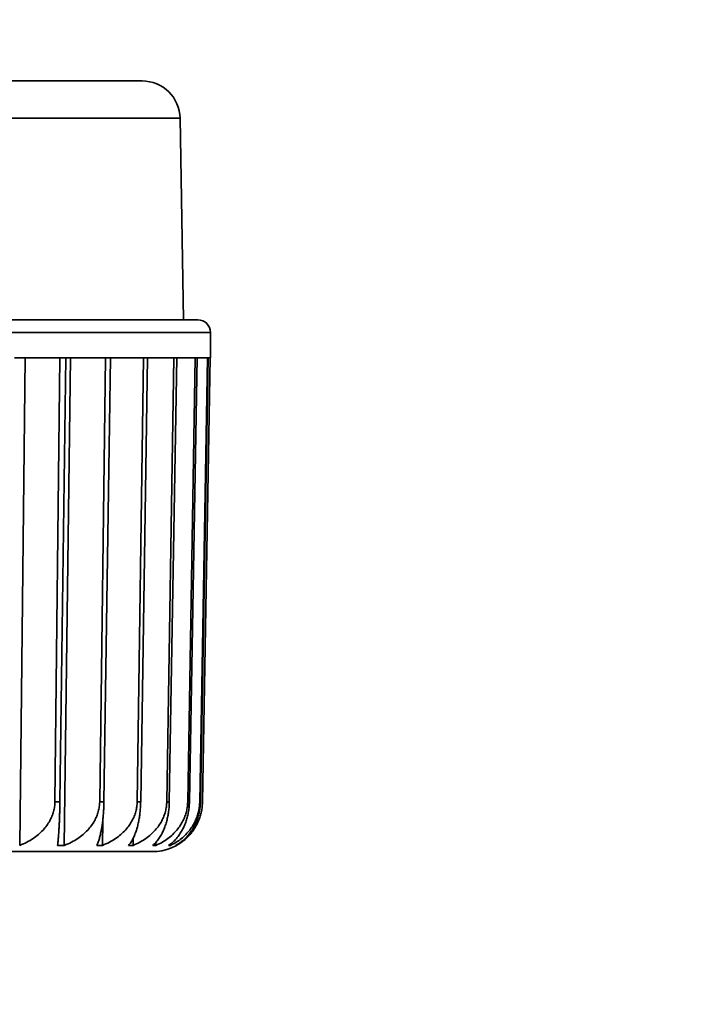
# Model space of a CAD drawing. Header units: millimetres. Extents: x 0 to 3360, y 0 to 2376.
# Tile 76 of 82: x 2907.49 to 2914.36, y 1598.21 to 1608.08. Entities that reach past the tile are written whole.
import ezdxf

# ---------------------------------------------------------------- set-up
doc = ezdxf.new("R2010")
doc.units = ezdxf.units.MM
doc.header["$LTSCALE"] = 8
for name, color, linetype, lineweight in [('Bemaßungen(ISO)', 7, 'Continuous', 18), ('Sichtbare Kanten(ISO)', 7, 'Continuous', 35), ('Sichtbare tangentiale Kanten(ISO)', 7, 'Continuous', 35)]:
    doc.layers.add(name, color=color, linetype=linetype, lineweight=lineweight)
doc.styles.add('Aktuell-ISOGroßer Text', font='arial.ttf')
doc.dimstyles.new('X.XXXGroßer Text', dxfattribs={"dimscale": 8, "dimtxt": 3.048, "dimasz": 5, "dimexe": 3.175, "dimexo": 0.75, "dimgap": 0.762, "dimtad": 1, "dimdec": 1, "dimrnd": 1e-08, "dimzin": 12, "dimtxsty": 'Aktuell-ISOGroßer Text', "dimcen": 0.09, "dimdle": 10, "dimclrd": 256, "dimclre": 256, "dimclrt": 7, "dimadec": 0, "dimazin": 3, "dimtfac": 0.656168, "dimtdec": 1, "dimtmove": 0, "dimatfit": 3, "dimfxl": 0, "dimtolj": 1, "dimlwd": 25, "dimlwe": 25, "dimarcsym": 0})

# ---------------------------------------------------------------- blocks, each defined once
blk = doc.blocks.new('*D17')
at = {"layer": 'Bemaßungen(ISO)', "color": 250, "linetype": 'Continuous', "lineweight": 25, "true_color": 0x3f3f3f, "transparency": 16777216}
for p, q in [((2798.1991, 1633.3304), (2798.1991, 1440.2638)), ((2878.1991, 1633.3304), (2878.1991, 1440.2638)), ((2758.1991, 1465.6638), (2718.1991, 1465.6638)), ((2798.1991, 1465.6638), (2878.1991, 1465.6638)), ((2918.1991, 1465.6638), (2958.1991, 1465.6638))]:
    blk.add_line(p, q, dxfattribs=at)
at = {"layer": 'Bemaßungen(ISO)', "color": 250, "linetype": 'Continuous', "true_color": 0x3f3f3f, "transparency": 16777216}
for points in [[(2758.1991, 1472.3304), (2758.1991, 1458.9971), (2798.1991, 1465.6638)], [(2918.1991, 1472.3304), (2918.1991, 1458.9971), (2878.1991, 1465.6638)]]:
    blk.add_solid(points, dxfattribs=at)
at = {"layer": 'Defpoints', "color": 0, "linetype": 'Continuous', "transparency": 16777216}
for p in [(2798.1991, 1639.3304), (2878.1991, 1639.3304), (2878.1991, 1465.6638)]:
    blk.add_point(p, dxfattribs=at)
at = {"layer": 'Bemaßungen(ISO)', "color": 7, "linetype": 'Continuous', "lineweight": 25, "transparency": 16777216, "insert": (2820.7594, 1496.6594), "char_height": 24.384, "attachment_point": 1, "style": 'Aktuell-ISOGroßer Text'}
blk.add_mtext('\\A1;80', dxfattribs=at)
blk = doc.blocks.new('*D18')
at = {"layer": 'Bemaßungen(ISO)', "color": 250, "linetype": 'Continuous', "lineweight": 25, "true_color": 0x3f3f3f, "transparency": 16777216}
for p, q in [((2878.1991, 1633.3304), (2878.1991, 1440.2638)), ((3080.4491, 1526.3304), (3080.4491, 1440.2638)), ((2918.1991, 1465.6638), (3040.4491, 1465.6638))]:
    blk.add_line(p, q, dxfattribs=at)
at = {"layer": 'Bemaßungen(ISO)', "color": 250, "linetype": 'Continuous', "true_color": 0x3f3f3f, "transparency": 16777216}
for points in [[(2918.1991, 1472.3304), (2918.1991, 1458.9971), (2878.1991, 1465.6638)], [(3040.4491, 1472.3304), (3040.4491, 1458.9971), (3080.4491, 1465.6638)]]:
    blk.add_solid(points, dxfattribs=at)
at = {"layer": 'Defpoints', "color": 0, "linetype": 'Continuous', "transparency": 16777216}
for p in [(2878.1991, 1639.3304), (3080.4491, 1532.3304), (3080.4491, 1465.6638)]:
    blk.add_point(p, dxfattribs=at)
at = {"layer": 'Bemaßungen(ISO)', "color": 7, "linetype": 'Continuous', "lineweight": 25, "transparency": 16777216, "insert": (2937.9745, 1501.0671), "char_height": 24.384, "attachment_point": 1, "style": 'Aktuell-ISOGroßer Text'}
blk.add_mtext('\\A1;202,3', dxfattribs=at)

msp = doc.modelspace()

# ---------------------------------------------------------------- linework, layer by layer
at = {"layer": 'Sichtbare Kanten(ISO)'}
for p, q in [((2900.3835, 1607.4664), (2908.7148, 1607.4664)), ((2909.0957, 1607.0921), (2909.131, 1605.0704)), ((2899.8247, 1605.0704), (2909.2735, 1605.0704)), ((2909.4005, 1604.6887), (2909.4005, 1604.9434)), ((2907.8902, 1604.6887), (2907.4331, 1604.6887)), ((2907.4866, 1599.7988), (2907.5414, 1604.6887)), ((2907.84, 1600.2356), (2907.8902, 1604.6887)), ((2907.948, 1604.6887), (2907.8902, 1600.2356)), ((2907.9342, 1599.7988), (2907.9976, 1604.6887)), ((2908.3472, 1604.6887), (2907.948, 1604.6887)), ((2908.2893, 1600.2356), (2908.3472, 1604.6887)), ((2908.3967, 1604.6887), (2908.3322, 1600.2356)), ((2908.7304, 1604.6887), (2908.3967, 1604.6887)), ((2908.6657, 1600.2356), (2908.7303, 1604.6887)), ((2908.7705, 1604.6887), (2908.7006, 1600.2356)), ((2909.0321, 1604.6887), (2908.7705, 1604.6887)), ((2908.962, 1600.2356), (2909.0321, 1604.6887)), ((2909.0622, 1604.6887), (2908.9881, 1600.2356)), ((2909.2466, 1604.6887), (2909.0622, 1604.6887)), ((2909.1724, 1600.2356), (2909.2465, 1604.6887)), ((2909.266, 1604.6887), (2909.1893, 1600.2356)), ((2909.3696, 1604.6887), (2909.266, 1604.6887)), ((2909.2929, 1600.2356), (2909.3696, 1604.6887)), ((2909.378, 1604.6887), (2909.3002, 1600.2356)), ((2909.321, 1600.2356), (2909.3988, 1604.6887)), ((2909.4005, 1604.6887), (2909.378, 1604.6887)), ((2908.3159, 1599.7988), (2908.3194, 1600.0412)), ((2908.6243, 1599.7988), (2908.6255, 1599.8705)), ((2908.8534, 1599.7988), (2908.854, 1599.8302)), ((2908.9988, 1599.7988), (2908.999, 1599.8117)), ((2909.0575, 1599.7988), (2909.0575, 1599.8008)), ((2908.815, 1599.7364), (2906.6821, 1599.7364))]:
    msp.add_line(p, q, dxfattribs=at)
for centre, radius, start, end in [((2908.7148, 1607.0854), 0.381, 1, 90), ((2909.2735, 1604.9434), 0.127, 0, 90), ((2908.8149, 1600.2444), 0.508, 270.01158, 314.8809), ((2907.493, 1599.8634), 0.127, 269.96691, 270), ((2907.6894, 1599.8634), 0.127, 270, 270.00561)]:
    msp.add_arc(centre, radius, start, end, dxfattribs=at)
for points in [[(2907.84, 1600.2356), (2907.8399, 1600.2194), (2907.8387, 1600.2033), (2907.8364, 1600.1873), (2907.8342, 1600.1712), (2907.831, 1600.1552), (2907.8267, 1600.1392), (2907.8223, 1600.1233), (2907.817, 1600.1073), (2907.8105, 1600.0915), (2907.804, 1600.0757), (2907.7965, 1600.0599), (2907.7877, 1600.0444), (2907.779, 1600.0288), (2907.7691, 1600.0133), (2907.7579, 1599.9981), (2907.7468, 1599.9828), (2907.7343, 1599.9678), (2907.7206, 1599.953), (2907.7069, 1599.9383), (2907.6918, 1599.9238), (2907.6753, 1599.9098), (2907.6588, 1599.8957), (2907.6408, 1599.8821), (2907.6214, 1599.869), (2907.602, 1599.856), (2907.5811, 1599.8435), (2907.5587, 1599.8317), (2907.5362, 1599.8199), (2907.5122, 1599.8089), (2907.4866, 1599.7988)], [(2907.8902, 1600.2356), (2907.89, 1600.2194), (2907.8897, 1600.2033), (2907.8894, 1600.1873), (2907.8891, 1600.1712), (2907.8887, 1600.1552), (2907.8883, 1600.1392), (2907.8879, 1600.1232), (2907.8874, 1600.1073), (2907.8869, 1600.0915), (2907.8863, 1600.0756), (2907.8857, 1600.0599), (2907.8851, 1600.0443), (2907.8844, 1600.0288), (2907.8837, 1600.0133), (2907.8829, 1599.9981), (2907.8822, 1599.9828), (2907.8813, 1599.9678), (2907.8804, 1599.953), (2907.8795, 1599.9383), (2907.8785, 1599.9238), (2907.8775, 1599.9098), (2907.8765, 1599.8957), (2907.8753, 1599.8821), (2907.8742, 1599.869), (2907.873, 1599.856), (2907.8717, 1599.8435), (2907.8704, 1599.8317), (2907.8691, 1599.8199), (2907.8677, 1599.8089), (2907.8662, 1599.7988)], [(2908.2893, 1600.2356), (2908.2891, 1600.2194), (2908.2878, 1600.2033), (2908.2856, 1600.1873), (2908.2833, 1600.1712), (2908.28, 1600.1552), (2908.2757, 1600.1392), (2908.2713, 1600.1233), (2908.2659, 1600.1073), (2908.2594, 1600.0915), (2908.2529, 1600.0757), (2908.2453, 1600.0599), (2908.2365, 1600.0444), (2908.2277, 1600.0288), (2908.2178, 1600.0133), (2908.2065, 1599.9981), (2908.1953, 1599.9828), (2908.1829, 1599.9678), (2908.1691, 1599.953), (2908.1553, 1599.9383), (2908.1401, 1599.9238), (2908.1236, 1599.9098), (2908.107, 1599.8957), (2908.089, 1599.8821), (2908.0695, 1599.869), (2908.05, 1599.856), (2908.029, 1599.8435), (2908.0065, 1599.8317), (2907.984, 1599.8199), (2907.9599, 1599.8089), (2907.9342, 1599.7988)], [(2908.3322, 1600.2356), (2908.332, 1600.2194), (2908.3315, 1600.2033), (2908.3309, 1600.1873), (2908.3303, 1600.1712), (2908.3295, 1600.1552), (2908.3284, 1600.1392), (2908.3274, 1600.1232), (2908.3262, 1600.1073), (2908.3248, 1600.0915), (2908.3233, 1600.0756), (2908.3217, 1600.0599), (2908.3198, 1600.0443), (2908.318, 1600.0288), (2908.3159, 1600.0133), (2908.3135, 1599.9981), (2908.3112, 1599.9828), (2908.3087, 1599.9678), (2908.3058, 1599.953), (2908.303, 1599.9383), (2908.3, 1599.9238), (2908.2966, 1599.9098), (2908.2933, 1599.8957), (2908.2897, 1599.8821), (2908.2858, 1599.869), (2908.2819, 1599.856), (2908.2778, 1599.8435), (2908.2733, 1599.8317), (2908.2689, 1599.8199), (2908.2641, 1599.8089), (2908.2591, 1599.7988)], [(2908.6657, 1600.2356), (2908.6655, 1600.2194), (2908.6642, 1600.2033), (2908.662, 1600.1873), (2908.6597, 1600.1712), (2908.6565, 1600.1552), (2908.6522, 1600.1392), (2908.6479, 1600.1233), (2908.6425, 1600.1073), (2908.6361, 1600.0915), (2908.6297, 1600.0757), (2908.6222, 1600.0599), (2908.6135, 1600.0444), (2908.6048, 1600.0288), (2908.595, 1600.0133), (2908.584, 1599.9981), (2908.5729, 1599.9828), (2908.5607, 1599.9678), (2908.5471, 1599.953), (2908.5335, 1599.9383), (2908.5186, 1599.9238), (2908.5023, 1599.9098), (2908.486, 1599.8957), (2908.4682, 1599.8821), (2908.449, 1599.869), (2908.4299, 1599.856), (2908.4092, 1599.8435), (2908.3871, 1599.8317), (2908.3649, 1599.8199), (2908.3412, 1599.8089), (2908.3159, 1599.7988)], [(2908.7006, 1600.2356), (2908.7003, 1600.2194), (2908.6997, 1600.2033), (2908.6988, 1600.1873), (2908.6979, 1600.1712), (2908.6966, 1600.1552), (2908.695, 1600.1392), (2908.6934, 1600.1232), (2908.6915, 1600.1073), (2908.6892, 1600.0915), (2908.6869, 1600.0756), (2908.6842, 1600.0599), (2908.6812, 1600.0443), (2908.6781, 1600.0288), (2908.6747, 1600.0133), (2908.6709, 1599.9981), (2908.667, 1599.9828), (2908.6628, 1599.9678), (2908.6581, 1599.953), (2908.6535, 1599.9383), (2908.6484, 1599.9238), (2908.6428, 1599.9098), (2908.6372, 1599.8957), (2908.6312, 1599.8821), (2908.6247, 1599.869), (2908.6182, 1599.856), (2908.6112, 1599.8435), (2908.6038, 1599.8317), (2908.5963, 1599.8199), (2908.5883, 1599.8089), (2908.5798, 1599.7988)], [(2908.962, 1600.2356), (2908.9618, 1600.2194), (2908.9605, 1600.2033), (2908.9584, 1600.1873), (2908.9562, 1600.1712), (2908.953, 1600.1552), (2908.9488, 1600.1392), (2908.9447, 1600.1233), (2908.9395, 1600.1073), (2908.9333, 1600.0915), (2908.927, 1600.0757), (2908.9198, 1600.0599), (2908.9114, 1600.0444), (2908.903, 1600.0288), (2908.8936, 1600.0133), (2908.8829, 1599.9981), (2908.8722, 1599.9828), (2908.8604, 1599.9678), (2908.8472, 1599.953), (2908.8341, 1599.9383), (2908.8198, 1599.9238), (2908.804, 1599.9098), (2908.7883, 1599.8957), (2908.7712, 1599.8821), (2908.7527, 1599.869), (2908.7342, 1599.856), (2908.7143, 1599.8435), (2908.6929, 1599.8317), (2908.6716, 1599.8199), (2908.6487, 1599.8089), (2908.6243, 1599.7988)], [(2908.9881, 1600.2356), (2908.9879, 1600.2194), (2908.9871, 1600.2033), (2908.9859, 1600.1873), (2908.9847, 1600.1712), (2908.9831, 1600.1552), (2908.9809, 1600.1392), (2908.9788, 1600.1232), (2908.9762, 1600.1073), (2908.973, 1600.0915), (2908.9699, 1600.0756), (2908.9663, 1600.0599), (2908.9621, 1600.0443), (2908.9579, 1600.0288), (2908.9532, 1600.0133), (2908.948, 1599.9981), (2908.9427, 1599.9828), (2908.9369, 1599.9678), (2908.9305, 1599.953), (2908.924, 1599.9383), (2908.917, 1599.9238), (2908.9093, 1599.9098), (2908.9016, 1599.8957), (2908.8933, 1599.8821), (2908.8843, 1599.869), (2908.8753, 1599.856), (2908.8656, 1599.8435), (2908.8553, 1599.8317), (2908.8449, 1599.8199), (2908.8338, 1599.8089), (2908.822, 1599.7988)], [(2909.1724, 1600.2356), (2909.1722, 1600.2194), (2909.171, 1600.2033), (2909.1689, 1600.1873), (2909.1668, 1600.1712), (2909.1638, 1600.1552), (2909.1598, 1600.1392), (2909.1559, 1600.1233), (2909.151, 1600.1073), (2909.1451, 1600.0915), (2909.1392, 1600.0757), (2909.1323, 1600.0599), (2909.1244, 1600.0444), (2909.1165, 1600.0288), (2909.1075, 1600.0133), (2909.0974, 1599.9981), (2909.0874, 1599.9828), (2909.0762, 1599.9678), (2909.0638, 1599.953), (2909.0514, 1599.9383), (2909.0378, 1599.9238), (2909.023, 1599.9098), (2909.0081, 1599.8957), (2908.992, 1599.8821), (2908.9745, 1599.869), (2908.9571, 1599.856), (2908.9383, 1599.8435), (2908.9181, 1599.8317), (2908.898, 1599.8199), (2908.8764, 1599.8089), (2908.8534, 1599.7988)], [(2909.1893, 1600.2356), (2909.189, 1600.2194), (2909.1882, 1600.2033), (2909.1867, 1600.1873), (2909.1853, 1600.1712), (2909.1832, 1600.1552), (2909.1806, 1600.1392), (2909.1779, 1600.1232), (2909.1746, 1600.1073), (2909.1708, 1600.0915), (2909.1669, 1600.0756), (2909.1623, 1600.0599), (2909.1571, 1600.0443), (2909.1519, 1600.0288), (2909.1461, 1600.0133), (2909.1395, 1599.9981), (2909.1329, 1599.9828), (2909.1256, 1599.9678), (2909.1175, 1599.953), (2909.1094, 1599.9383), (2909.1006, 1599.9238), (2909.091, 1599.9098), (2909.0813, 1599.8957), (2909.0708, 1599.8821), (2909.0595, 1599.869), (2909.0482, 1599.856), (2909.036, 1599.8435), (2909.023, 1599.8317), (2909.0099, 1599.8199), (2908.996, 1599.8089), (2908.9811, 1599.7988)], [(2909.2929, 1600.2356), (2909.2926, 1600.2194), (2909.2915, 1600.2033), (2909.2895, 1600.1873), (2909.2876, 1600.1712), (2909.2848, 1600.1552), (2909.2811, 1600.1392), (2909.2774, 1600.1233), (2909.2729, 1600.1073), (2909.2674, 1600.0915), (2909.262, 1600.0757), (2909.2556, 1600.0599), (2909.2483, 1600.0444), (2909.241, 1600.0288), (2909.2328, 1600.0133), (2909.2235, 1599.9981), (2909.2142, 1599.9828), (2909.2038, 1599.9678), (2909.1924, 1599.953), (2909.181, 1599.9383), (2909.1685, 1599.9238), (2909.1548, 1599.9098), (2909.1411, 1599.8957), (2909.1263, 1599.8821), (2909.1102, 1599.869), (2909.0941, 1599.856), (2909.0769, 1599.8435), (2909.0583, 1599.8317), (2909.0397, 1599.8199), (2909.0199, 1599.8089), (2908.9988, 1599.7988)], [(2909.3002, 1600.2356), (2909.2999, 1600.2194), (2909.2989, 1600.2033), (2909.2972, 1600.1873), (2909.2955, 1600.1712), (2909.2932, 1600.1552), (2909.2901, 1600.1392), (2909.287, 1600.1232), (2909.2831, 1600.1073), (2909.2785, 1600.0915), (2909.2739, 1600.0756), (2909.2686, 1600.0599), (2909.2625, 1600.0443), (2909.2563, 1600.0288), (2909.2494, 1600.0133), (2909.2416, 1599.9981), (2909.2338, 1599.9828), (2909.2252, 1599.9678), (2909.2156, 1599.953), (2909.2061, 1599.9383), (2909.1956, 1599.9238), (2909.1842, 1599.9098), (2909.1728, 1599.8957), (2909.1603, 1599.8821), (2909.1469, 1599.869), (2909.1335, 1599.856), (2909.1191, 1599.8435), (2909.1036, 1599.8317), (2909.0881, 1599.8199), (2909.0716, 1599.8089), (2909.0539, 1599.7988)], [(2909.321, 1600.2356), (2909.3207, 1600.2194), (2909.3197, 1600.2033), (2909.3179, 1600.1873), (2909.3161, 1600.1712), (2909.3136, 1600.1552), (2909.3103, 1600.1392), (2909.307, 1600.1233), (2909.3029, 1600.1073), (2909.298, 1600.0915), (2909.2931, 1600.0757), (2909.2874, 1600.0599), (2909.2808, 1600.0444), (2909.2743, 1600.0288), (2909.2668, 1600.0133), (2909.2585, 1599.9981), (2909.2502, 1599.9828), (2909.2409, 1599.9678), (2909.2307, 1599.953), (2909.2205, 1599.9383), (2909.2093, 1599.9238), (2909.197, 1599.9098), (2909.1848, 1599.8957), (2909.1715, 1599.8821), (2909.1571, 1599.869), (2909.1427, 1599.856), (2909.1273, 1599.8435), (2909.1107, 1599.8317), (2909.0941, 1599.8199), (2909.0764, 1599.8089), (2909.0575, 1599.7988)]]:
    msp.add_open_spline(points, degree=3, knots=[0, 0, 0, 0, 0.1, 0.1, 0.1, 0.2, 0.2, 0.2, 0.3, 0.3, 0.3, 0.4, 0.4, 0.4, 0.5, 0.5, 0.5, 0.6, 0.6, 0.6, 0.7, 0.7, 0.7, 0.8, 0.8, 0.8, 0.9, 0.9, 0.9, 1, 1, 1, 1], dxfattribs=at)
for points in [[(2907.8662, 1599.7988), (2907.8891, 1599.7988), (2907.9118, 1599.7988), (2907.9342, 1599.7988)], [(2908.2591, 1599.7988), (2908.2784, 1599.7988), (2908.2973, 1599.7988), (2908.3159, 1599.7988)], [(2908.5798, 1599.7988), (2908.595, 1599.7988), (2908.6098, 1599.7988), (2908.6243, 1599.7988)], [(2908.822, 1599.7988), (2908.8329, 1599.7988), (2908.8433, 1599.7988), (2908.8534, 1599.7988)], [(2908.9811, 1599.7988), (2908.9874, 1599.7988), (2908.9932, 1599.7988), (2908.9988, 1599.7988)], [(2909.0539, 1599.7988), (2909.0555, 1599.7988), (2909.0567, 1599.7988), (2909.0575, 1599.7988)]]:
    msp.add_open_spline(points, degree=3, dxfattribs=at)
at = {"layer": 'Sichtbare tangentiale Kanten(ISO)'}
for p, q in [((2900.0025, 1607.0921), (2909.0957, 1607.0921)), ((2899.6977, 1604.9434), (2909.4005, 1604.9434)), ((2907.8902, 1600.2356), (2907.84, 1600.2356)), ((2908.3322, 1600.2356), (2908.2893, 1600.2356)), ((2908.7006, 1600.2356), (2908.6657, 1600.2356)), ((2908.9881, 1600.2356), (2908.962, 1600.2356)), ((2909.1893, 1600.2356), (2909.1724, 1600.2356)), ((2909.3002, 1600.2356), (2909.2929, 1600.2356))]:
    msp.add_line(p, q, dxfattribs=at)
for points, knots in [([(2907.8902, 1604.6888), (2907.8969, 1604.6891), (2907.91, 1604.6895), (2907.9294, 1604.6895), (2907.9412, 1604.6891), (2907.948, 1604.6888)], [0, 0, 0, 0, 0.3333333, 0.6666667, 0.9943316, 0.9943316, 0.9943316, 0.9943316]), ([(2908.3472, 1604.6888), (2908.3534, 1604.6891), (2908.3642, 1604.6895), (2908.3808, 1604.6895), (2908.3909, 1604.6891), (2908.3967, 1604.6887)], [0.0052511, 0.0052511, 0.0052511, 0.0052511, 0.3333333, 0.6666667, 0.994294, 0.994294, 0.994294, 0.994294]), ([(2908.7304, 1604.6888), (2908.735, 1604.6891), (2908.7442, 1604.6895), (2908.7576, 1604.6895), (2908.7659, 1604.6891), (2908.7705, 1604.6888)], [0, 0, 0, 0, 0.3333333, 0.6666667, 0.9943316, 0.9943316, 0.9943316, 0.9943316]), ([(2909.0321, 1604.6888), (2909.0359, 1604.6891), (2909.0424, 1604.6895), (2909.0526, 1604.6895), (2909.0587, 1604.6891), (2909.0622, 1604.6887)], [0.0052511, 0.0052511, 0.0052511, 0.0052511, 0.3333333, 0.6666667, 0.994294, 0.994294, 0.994294, 0.994294]), ([(2909.2466, 1604.6888), (2909.2489, 1604.6891), (2909.2533, 1604.6895), (2909.2598, 1604.6895), (2909.2638, 1604.6891), (2909.266, 1604.6888)], [0, 0, 0, 0, 0.3333333, 0.6666667, 0.9943316, 0.9943316, 0.9943316, 0.9943316]), ([(2909.3696, 1604.6888), (2909.3707, 1604.6891), (2909.3726, 1604.6895), (2909.3754, 1604.6895), (2909.3771, 1604.6891), (2909.378, 1604.6887)], [0.0052511, 0.0052511, 0.0052511, 0.0052511, 0.3333333, 0.6666667, 0.994294, 0.994294, 0.994294, 0.994294])]:
    msp.add_open_spline(points, degree=3, knots=knots, dxfattribs=at)

# ---------------------------------------------------------------- dimensions: what is measured, and where the dimension line sits
at = {"layer": 'Bemaßungen(ISO)', "color": 250, "linetype": 'Continuous', "lineweight": 25, "true_color": 0x3f3f3f}
for base, p1, p2, override, picture, middle in [((2878.1991, 1465.6638), (2798.1991, 1639.3304), (2878.1991, 1639.3304), {"dimdec": 1, "dimtp": 0, "dimtm": 0, "dimtdec": 1, "dimtofl": 1, "dimatfit": 1}, '*D17', (2838.1991, 1465.6638)), ((3080.4491366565, 1465.6637512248), (2878.1991366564, 1639.3304178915), (3080.4491366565, 1532.3304178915), {"dimdec": 1, "dimtp": 0, "dimtm": 0, "dimtdec": 1, "dimtofl": 0, "dimatfit": 1}, '*D18', (2979.3241366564, 1465.6637512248))]:
    dim = msp.add_linear_dim(base=base, p1=p1, p2=p2, angle=180, dimstyle='X.XXXGroßer Text', override=override, dxfattribs=at)
    dim.commit()
    dim.dimension.update_dxf_attribs({"geometry": picture, "text_midpoint": middle, "dimtype": 160})

doc.saveas('drawing.dxf')
